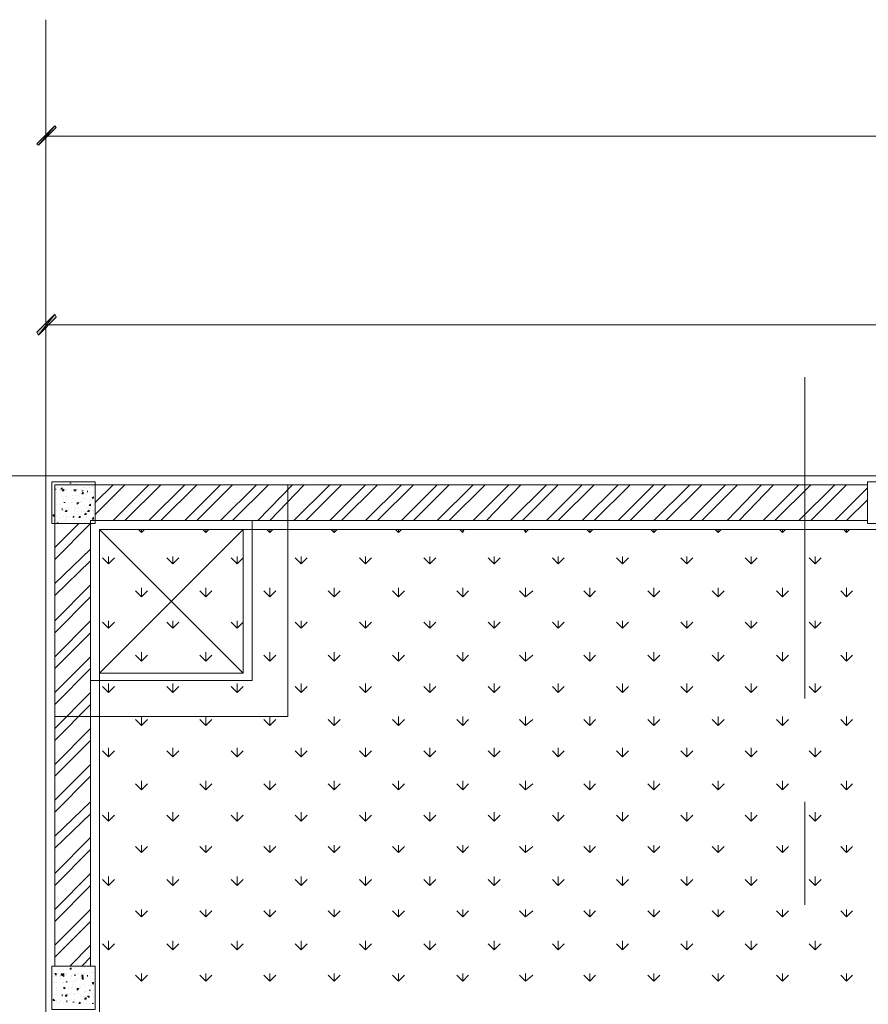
# Model space of a CAD drawing. Header units: millimetres. Extents: x 17 to 403, y 12 to 285.
# Tile 57 of 145: x 74 to 98, y 223 to 251. Entities that reach past the tile are written whole.
import ezdxf

# ---------------------------------------------------------------- set-up
doc = ezdxf.new("R2010")
doc.units = ezdxf.units.MM
doc.layers.add('FILL_000000', color=7, linetype='Continuous')
doc.layers.add('LINE_000000', color=7, linetype='Continuous')

msp = doc.modelspace()

# ---------------------------------------------------------------- hatches: boundary and pattern name
at = {"layer": 'FILL_000000'}
h = msp.add_hatch(color=7, dxfattribs=at)
h.dxf.hatch_style = 1
h.paths.add_polyline_path([(74.761, 247.608), (74.295, 247.057), (74.253, 247.1), (74.761, 247.608)])
h = msp.add_hatch(color=7, dxfattribs=at)
h.dxf.hatch_style = 1
h.paths.add_polyline_path([(74.803, 247.565), (74.761, 247.608), (74.295, 247.057), (74.803, 247.565)])
h = msp.add_hatch(color=7, dxfattribs=at)
h.dxf.hatch_style = 1
h.paths.add_polyline_path([(74.761, 242.274), (74.295, 241.681), (74.253, 241.766), (74.761, 242.274)])
h = msp.add_hatch(color=7, dxfattribs=at)
h.dxf.hatch_style = 1
h.paths.add_polyline_path([(74.803, 242.189), (74.761, 242.274), (74.295, 241.681), (74.803, 242.189)])

# ---------------------------------------------------------------- linework, layer by layer
at = {"layer": 'LINE_000000', "lineweight": 0}
for p, q in [((74.507, 250.613), (74.507, 236.432)), ((74.507, 223.097), (74.507, 248.073)), ((165.608, 247.311), (74.507, 247.311)), ((74.507, 238.718), (74.507, 242.739)), ((145.373, 241.977), (74.507, 241.977)), ((96.012, 240.496), (96.012, 231.394)), ((83.143, 237.702), (65.659, 237.702)), ((74.507, 237.702), (145.373, 237.702)), ((74.507, 75.819), (74.507, 237.702)), ((74.93, 237.532), (74.93, 237.532)), ((75.565, 237.532), (75.565, 237.532)), ((75.607, 237.532), (75.607, 237.532)), ((88.985, 237.702), (86.064, 237.702)), ((109.432, 237.702), (91.906, 237.702)), ((74.761, 237.321), (74.803, 237.321)), ((74.761, 237.321), (74.803, 237.321)), ((74.761, 237.236), (74.761, 237.236)), ((74.803, 237.321), (74.803, 237.321)), ((74.803, 237.236), (74.803, 237.236)), ((74.845, 237.405), (74.845, 237.405)), ((74.845, 237.363), (74.845, 237.363)), ((74.888, 237.448), (74.888, 237.448)), ((74.888, 237.278), (74.888, 237.278)), ((74.93, 237.321), (74.972, 237.363)), ((74.93, 237.321), (74.972, 237.321)), ((74.93, 237.278), (74.93, 237.278)), ((74.93, 237.236), (74.93, 237.236)), ((74.972, 237.321), (74.972, 237.363)), ((74.972, 237.278), (75.015, 237.321)), ((74.972, 237.278), (75.015, 237.278)), ((75.015, 237.49), (75.015, 237.49)), ((75.015, 237.278), (75.015, 237.321)), ((75.099, 237.448), (75.099, 237.448)), ((75.099, 237.321), (75.099, 237.321)), ((75.099, 237.278), (75.099, 237.278)), ((75.099, 237.278), (75.099, 237.278)), ((75.184, 237.49), (75.226, 237.49)), ((75.184, 237.49), (75.226, 237.49)), ((75.226, 237.49), (75.226, 237.49)), ((75.226, 237.49), (75.226, 237.49)), ((75.226, 237.278), (75.226, 237.278)), ((75.226, 237.278), (75.226, 237.278)), ((75.311, 237.278), (75.311, 237.321)), ((75.311, 237.278), (75.353, 237.278)), ((75.353, 237.49), (75.353, 237.49)), ((75.353, 237.278), (75.353, 237.321)), ((75.353, 237.321), (75.353, 237.321)), ((75.396, 237.321), (75.396, 237.321)), ((75.438, 237.321), (75.438, 237.321)), ((75.48, 237.236), (75.48, 237.236)), ((75.523, 237.321), (75.523, 237.321)), ((75.523, 237.278), (75.565, 237.278)), ((75.523, 237.278), (75.523, 237.278)), ((75.523, 237.278), (75.565, 237.278)), ((75.523, 237.194), (75.565, 237.236)), ((75.565, 237.363), (75.565, 237.363)), ((75.565, 237.194), (75.565, 237.236)), ((75.607, 237.363), (75.607, 237.363)), ((75.65, 237.321), (75.65, 237.321)), ((75.65, 237.236), (75.65, 237.236)), ((75.692, 237.236), (75.692, 237.278)), ((75.692, 237.236), (75.692, 237.278)), ((75.692, 237.236), (75.692, 237.236)), ((75.734, 237.363), (75.734, 237.363)), ((75.777, 237.236), (75.777, 237.236)), ((75.819, 237.405), (75.819, 237.405)), ((75.861, 237.405), (75.861, 237.405)), ((75.861, 237.236), (75.861, 237.236)), ((75.904, 236.94), (76.412, 237.448)), ((75.904, 236.601), (76.75, 237.448)), ((76.412, 236.432), (77.428, 237.448)), ((76.75, 236.432), (77.766, 237.448)), ((77.428, 236.432), (78.444, 237.448)), ((77.766, 236.432), (78.782, 237.448)), ((78.444, 236.432), (79.46, 237.448)), ((78.782, 236.432), (79.798, 237.448)), ((79.46, 236.432), (80.476, 237.448)), ((79.798, 236.432), (80.814, 237.448)), ((80.518, 236.432), (81.492, 237.448)), ((80.857, 236.432), (81.83, 237.448)), ((81.534, 236.432), (82.55, 237.448)), ((81.873, 236.432), (82.889, 237.448)), ((82.55, 236.432), (83.566, 237.448)), ((82.889, 236.432), (83.905, 237.448)), ((83.566, 236.432), (84.582, 237.448)), ((83.905, 236.432), (84.921, 237.448)), ((84.582, 236.432), (85.598, 237.448)), ((84.921, 236.432), (85.937, 237.448)), ((85.598, 236.432), (86.614, 237.448)), ((85.937, 236.432), (86.953, 237.448)), ((86.614, 236.432), (87.63, 237.448)), ((86.995, 236.432), (87.969, 237.448)), ((87.672, 236.432), (88.688, 237.448)), ((88.011, 236.432), (89.027, 237.448)), ((88.688, 236.432), (89.704, 237.448)), ((89.027, 236.432), (90.043, 237.448)), ((89.704, 236.432), (90.72, 237.448)), ((90.043, 236.432), (91.059, 237.448)), ((90.72, 236.432), (91.736, 237.448)), ((91.059, 236.432), (92.075, 237.448)), ((91.736, 236.432), (92.752, 237.448)), ((92.075, 236.432), (93.091, 237.448)), ((92.752, 236.432), (93.768, 237.448)), ((93.091, 236.432), (94.107, 237.448)), ((93.811, 236.432), (94.784, 237.448)), ((94.149, 236.432), (95.123, 237.448)), ((94.827, 236.432), (95.843, 237.448)), ((95.165, 236.432), (96.181, 237.448)), ((95.843, 236.432), (96.859, 237.448)), ((96.181, 236.432), (97.197, 237.448)), ((96.859, 236.432), (97.79, 237.363)), ((74.676, 236.94), (74.676, 236.982)), ((74.676, 236.94), (74.676, 236.982)), ((74.718, 237.067), (74.718, 237.067)), ((74.718, 237.067), (74.718, 237.067)), ((74.761, 237.067), (74.761, 237.067)), ((74.803, 237.067), (74.803, 237.067)), ((74.972, 237.109), (74.972, 237.109)), ((75.015, 237.067), (75.015, 237.067)), ((75.057, 237.109), (75.057, 237.109)), ((75.099, 237.109), (75.099, 237.109)), ((75.099, 237.109), (75.099, 237.109)), ((75.099, 237.109), (75.099, 237.109)), ((75.099, 237.109), (75.099, 237.109)), ((75.269, 237.151), (75.269, 237.151)), ((75.269, 237.067), (75.269, 237.067)), ((75.353, 237.151), (75.353, 237.151)), ((75.353, 237.151), (75.353, 237.151)), ((75.353, 236.982), (75.353, 236.982)), ((75.396, 237.151), (75.396, 237.151)), ((75.48, 236.982), (75.48, 236.982)), ((75.523, 237.194), (75.565, 237.194)), ((75.523, 236.982), (75.523, 236.982)), ((75.565, 237.067), (75.565, 237.067)), ((75.607, 237.194), (75.607, 237.194)), ((75.607, 237.194), (75.607, 237.194)), ((75.607, 237.024), (75.607, 237.024)), ((75.777, 237.024), (75.777, 237.024)), ((75.819, 237.067), (75.861, 237.109)), ((75.819, 237.067), (75.861, 237.067)), ((75.819, 237.024), (75.819, 237.024)), ((75.819, 237.024), (75.819, 237.024)), ((75.861, 237.067), (75.861, 237.109)), ((75.861, 237.067), (75.861, 237.067)), ((97.197, 236.432), (97.79, 237.024)), ((97.79, 236.94), (97.79, 236.982)), ((97.79, 236.94), (97.79, 236.982)), ((74.676, 236.686), (74.676, 236.686)), ((74.761, 236.77), (74.761, 236.77)), ((74.803, 236.897), (74.803, 236.897)), ((74.803, 236.897), (74.803, 236.897)), ((74.803, 236.728), (74.803, 236.728)), ((74.93, 236.897), (74.93, 236.897)), ((74.93, 236.813), (74.93, 236.813)), ((74.972, 236.728), (74.972, 236.77)), ((74.972, 236.728), (74.972, 236.77)), ((74.972, 236.728), (74.972, 236.728)), ((75.015, 236.94), (75.015, 236.94)), ((75.015, 236.94), (75.057, 236.94)), ((75.057, 236.94), (75.015, 236.94)), ((75.015, 236.728), (75.015, 236.728)), ((75.015, 236.728), (75.015, 236.728)), ((75.057, 236.94), (75.057, 236.94)), ((75.057, 236.77), (75.057, 236.77)), ((75.057, 236.686), (75.099, 236.728)), ((75.057, 236.686), (75.099, 236.686)), ((75.099, 236.686), (75.099, 236.728)), ((75.142, 236.94), (75.142, 236.94)), ((75.142, 236.77), (75.142, 236.77)), ((75.184, 236.813), (75.184, 236.813)), ((75.226, 236.94), (75.226, 236.94)), ((75.269, 236.94), (75.269, 236.94)), ((75.311, 236.813), (75.311, 236.813)), ((75.311, 236.728), (75.311, 236.728)), ((75.353, 236.77), (75.353, 236.77)), ((75.396, 236.897), (75.396, 236.94)), ((75.396, 236.897), (75.396, 236.94)), ((75.396, 236.897), (75.438, 236.94)), ((75.396, 236.897), (75.438, 236.94)), ((75.396, 236.897), (75.396, 236.897)), ((75.396, 236.897), (75.396, 236.897)), ((75.438, 236.77), (75.438, 236.77)), ((75.523, 236.686), (75.523, 236.686)), ((75.565, 236.728), (75.565, 236.728)), ((75.607, 236.855), (75.607, 236.855)), ((75.607, 236.686), (75.607, 236.686)), ((75.65, 236.813), (75.65, 236.813)), ((75.692, 236.686), (75.734, 236.728)), ((75.692, 236.686), (75.734, 236.686)), ((75.734, 236.855), (75.777, 236.897)), ((75.734, 236.855), (75.777, 236.855)), ((75.734, 236.77), (75.734, 236.77)), ((75.734, 236.686), (75.734, 236.728)), ((75.777, 236.855), (75.777, 236.897)), ((75.777, 236.855), (75.777, 236.855)), ((75.819, 236.728), (75.819, 236.728)), ((75.861, 236.897), (75.861, 236.897)), ((75.861, 236.728), (75.861, 236.728)), ((75.861, 236.686), (75.861, 236.686)), ((97.79, 236.686), (97.79, 236.686)), ((74.718, 236.559), (74.718, 236.601)), ((74.761, 236.559), (74.718, 236.601)), ((74.718, 236.559), (74.761, 236.559)), ((74.718, 236.432), (74.718, 236.432)), ((74.803, 236.559), (74.803, 236.559)), ((74.803, 236.559), (74.803, 236.559)), ((74.888, 236.516), (74.888, 236.516)), ((74.93, 236.601), (74.93, 236.601)), ((75.015, 236.559), (75.015, 236.559)), ((75.057, 236.601), (75.057, 236.601)), ((75.057, 236.474), (75.057, 236.474)), ((75.057, 236.432), (75.057, 236.432)), ((75.099, 236.559), (75.099, 236.559)), ((75.099, 236.559), (75.099, 236.559)), ((75.099, 236.559), (75.099, 236.559)), ((75.099, 236.516), (75.099, 236.516)), ((75.184, 236.559), (75.184, 236.559)), ((75.226, 236.643), (75.226, 236.643)), ((75.269, 236.516), (75.311, 236.559)), ((75.269, 236.516), (75.311, 236.559)), ((75.269, 236.516), (75.269, 236.516)), ((75.311, 236.643), (75.311, 236.643)), ((75.311, 236.474), (75.311, 236.474)), ((75.353, 236.516), (75.353, 236.516)), ((75.353, 236.516), (75.353, 236.516)), ((75.396, 236.432), (75.396, 236.432)), ((75.438, 236.516), (75.48, 236.559)), ((75.438, 236.516), (75.48, 236.516)), ((75.48, 236.516), (75.48, 236.559)), ((75.523, 236.601), (75.523, 236.601)), ((75.523, 236.432), (75.523, 236.432)), ((75.565, 236.516), (75.565, 236.516)), ((75.607, 236.601), (75.65, 236.643)), ((75.607, 236.601), (75.65, 236.601)), ((75.65, 236.601), (75.65, 236.643)), ((75.65, 236.643), (75.65, 236.643)), ((75.65, 236.559), (75.65, 236.559)), ((75.65, 236.516), (75.65, 236.516)), ((75.734, 236.474), (75.734, 236.474)), ((75.819, 236.474), (75.861, 236.516)), ((75.819, 236.474), (75.861, 236.474)), ((75.861, 236.643), (75.861, 236.643)), ((75.861, 236.559), (75.861, 236.559)), ((75.861, 236.474), (75.861, 236.516)), ((74.761, 235.67), (75.438, 236.347)), ((74.761, 235.331), (75.777, 236.347)), ((74.803, 236.389), (74.803, 236.389)), ((74.845, 236.389), (74.845, 236.389)), ((74.845, 236.389), (74.845, 236.347)), ((74.845, 236.347), (74.845, 236.389)), ((74.888, 236.347), (74.888, 236.347)), ((75.057, 236.389), (75.057, 236.389)), ((75.523, 236.347), (75.523, 236.347)), ((75.565, 236.347), (75.607, 236.347)), ((75.607, 236.347), (75.607, 236.347)), ((75.819, 236.389), (75.819, 236.389)), ((75.819, 236.347), (75.819, 236.347)), ((143.849, 236.178), (76.031, 236.178)), ((76.031, 236.178), (76.031, 207.349)), ((76.031, 236.178), (80.095, 232.114)), ((80.095, 236.178), (76.031, 232.114)), ((77.216, 236.093), (77.131, 236.178)), ((77.216, 236.093), (77.216, 236.178)), ((77.216, 236.093), (77.301, 236.178)), ((79.036, 236.093), (78.952, 236.178)), ((79.036, 236.093), (79.036, 236.178)), ((79.036, 236.093), (79.121, 236.178)), ((80.857, 236.093), (80.772, 236.178)), ((80.857, 236.093), (80.857, 236.178)), ((80.857, 236.093), (80.941, 236.178)), ((82.677, 236.093), (82.592, 236.178)), ((82.677, 236.093), (82.677, 236.178)), ((82.677, 236.093), (82.762, 236.178)), ((84.497, 236.093), (84.413, 236.178)), ((84.497, 236.093), (84.497, 236.178)), ((84.497, 236.093), (84.582, 236.178)), ((86.318, 236.093), (86.233, 236.178)), ((86.318, 236.093), (86.318, 236.178)), ((86.318, 236.093), (86.36, 236.178)), ((88.096, 236.093), (88.053, 236.178)), ((88.096, 236.093), (88.096, 236.178)), ((88.096, 236.093), (88.18, 236.178)), ((89.916, 236.093), (89.831, 236.178)), ((89.916, 236.093), (89.916, 236.178)), ((89.916, 236.093), (90.001, 236.178)), ((91.736, 236.093), (91.652, 236.178)), ((91.736, 236.093), (91.736, 236.178)), ((91.736, 236.093), (91.821, 236.178)), ((93.557, 236.093), (93.472, 236.178)), ((93.557, 236.093), (93.557, 236.178)), ((93.557, 236.093), (93.641, 236.178)), ((95.377, 236.093), (95.292, 236.178)), ((95.377, 236.093), (95.377, 236.178)), ((95.377, 236.093), (95.462, 236.178)), ((97.197, 236.093), (97.113, 236.178)), ((97.197, 236.093), (97.197, 236.178)), ((97.197, 236.093), (97.282, 236.178)), ((74.761, 234.654), (75.777, 235.627)), ((74.761, 234.315), (75.777, 235.289)), ((76.285, 235.204), (76.115, 235.373)), ((76.285, 235.204), (76.285, 235.416)), ((76.285, 235.204), (76.454, 235.373)), ((78.105, 235.204), (77.936, 235.373)), ((78.105, 235.204), (78.105, 235.416)), ((78.105, 235.204), (78.274, 235.373)), ((79.925, 235.204), (79.756, 235.373)), ((79.925, 235.204), (79.925, 235.416)), ((79.925, 235.204), (80.095, 235.373)), ((81.746, 235.204), (81.576, 235.373)), ((81.746, 235.204), (81.746, 235.416)), ((81.746, 235.204), (81.915, 235.373)), ((83.566, 235.204), (83.397, 235.373)), ((83.566, 235.204), (83.566, 235.416)), ((83.566, 235.204), (83.735, 235.373)), ((85.386, 235.204), (85.217, 235.373)), ((85.386, 235.204), (85.386, 235.416)), ((85.386, 235.204), (85.556, 235.373)), ((87.207, 235.204), (87.037, 235.373)), ((87.207, 235.204), (87.207, 235.416)), ((87.207, 235.204), (87.376, 235.373)), ((89.027, 235.204), (88.858, 235.373)), ((89.027, 235.204), (89.027, 235.416)), ((89.027, 235.204), (89.196, 235.373)), ((90.847, 235.204), (90.678, 235.373)), ((90.847, 235.204), (90.847, 235.416)), ((90.847, 235.204), (91.017, 235.373)), ((92.668, 235.204), (92.498, 235.373)), ((92.668, 235.204), (92.668, 235.416)), ((92.668, 235.204), (92.837, 235.373)), ((94.488, 235.204), (94.319, 235.373)), ((94.488, 235.204), (94.488, 235.416)), ((94.488, 235.204), (94.657, 235.373)), ((96.308, 235.204), (96.139, 235.373)), ((96.308, 235.204), (96.308, 235.416)), ((96.308, 235.204), (96.478, 235.373)), ((74.761, 233.595), (75.777, 234.611)), ((77.216, 234.273), (77.047, 234.442)), ((77.216, 234.273), (77.216, 234.527)), ((77.216, 234.273), (77.385, 234.442)), ((79.036, 234.273), (78.867, 234.442)), ((79.036, 234.273), (79.036, 234.527)), ((79.036, 234.273), (79.206, 234.442)), ((80.857, 234.273), (80.687, 234.442)), ((80.857, 234.273), (80.857, 234.527)), ((80.857, 234.273), (81.026, 234.442)), ((82.677, 234.273), (82.508, 234.442)), ((82.677, 234.273), (82.677, 234.527)), ((82.677, 234.273), (82.846, 234.442)), ((84.497, 234.273), (84.328, 234.442)), ((84.497, 234.273), (84.497, 234.527)), ((84.497, 234.273), (84.667, 234.442)), ((86.318, 234.273), (86.148, 234.442)), ((86.318, 234.273), (86.318, 234.527)), ((86.318, 234.273), (86.487, 234.442)), ((88.096, 234.273), (87.926, 234.442)), ((88.096, 234.273), (88.096, 234.527)), ((88.096, 234.273), (88.307, 234.442)), ((89.916, 234.273), (89.747, 234.442)), ((89.916, 234.273), (89.916, 234.527)), ((89.916, 234.273), (90.085, 234.442)), ((91.736, 234.273), (91.567, 234.442)), ((91.736, 234.273), (91.736, 234.527)), ((91.736, 234.273), (91.906, 234.442)), ((93.557, 234.273), (93.387, 234.442)), ((93.557, 234.273), (93.557, 234.527)), ((93.557, 234.273), (93.726, 234.442)), ((95.377, 234.273), (95.208, 234.442)), ((95.377, 234.273), (95.377, 234.527)), ((95.377, 234.273), (95.546, 234.442)), ((97.197, 234.273), (97.028, 234.442)), ((97.197, 234.273), (97.197, 234.527)), ((97.197, 234.273), (97.367, 234.442)), ((74.761, 233.257), (75.777, 234.273)), ((74.507, 233.553), (74.507, 230.632)), ((74.761, 232.579), (75.777, 233.595)), ((76.285, 233.384), (76.115, 233.553)), ((76.285, 233.384), (76.285, 233.595)), ((76.285, 233.384), (76.454, 233.553)), ((78.105, 233.384), (77.936, 233.553)), ((78.105, 233.384), (78.105, 233.595)), ((78.105, 233.384), (78.274, 233.553)), ((79.925, 233.384), (79.756, 233.553)), ((79.925, 233.384), (79.925, 233.595)), ((79.925, 233.384), (80.095, 233.553)), ((81.746, 233.384), (81.576, 233.553)), ((81.746, 233.384), (81.746, 233.595)), ((81.746, 233.384), (81.915, 233.553)), ((83.566, 233.384), (83.397, 233.553)), ((83.566, 233.384), (83.566, 233.595)), ((83.566, 233.384), (83.735, 233.553)), ((85.386, 233.384), (85.217, 233.553)), ((85.386, 233.384), (85.386, 233.595)), ((85.386, 233.384), (85.556, 233.553)), ((87.207, 233.384), (87.037, 233.553)), ((87.207, 233.384), (87.207, 233.595)), ((87.207, 233.384), (87.376, 233.553)), ((89.027, 233.384), (88.858, 233.553)), ((89.027, 233.384), (89.027, 233.595)), ((89.027, 233.384), (89.196, 233.553)), ((90.847, 233.384), (90.678, 233.553)), ((90.847, 233.384), (90.847, 233.595)), ((90.847, 233.384), (91.017, 233.553)), ((92.668, 233.384), (92.498, 233.553)), ((92.668, 233.384), (92.668, 233.595)), ((92.668, 233.384), (92.837, 233.553)), ((94.488, 233.384), (94.319, 233.553)), ((94.488, 233.384), (94.488, 233.595)), ((94.488, 233.384), (94.657, 233.553)), ((96.308, 233.384), (96.139, 233.553)), ((96.308, 233.384), (96.308, 233.595)), ((96.308, 233.384), (96.478, 233.553)), ((74.761, 232.241), (75.777, 233.257)), ((74.761, 231.563), (75.777, 232.579)), ((77.216, 232.452), (77.047, 232.622)), ((77.216, 232.452), (77.216, 232.706)), ((77.216, 232.452), (77.385, 232.622)), ((79.036, 232.452), (78.867, 232.622)), ((79.036, 232.452), (79.036, 232.706)), ((79.036, 232.452), (79.206, 232.622)), ((80.857, 232.452), (80.687, 232.622)), ((80.857, 232.452), (80.857, 232.706)), ((80.857, 232.452), (81.026, 232.622)), ((82.677, 232.452), (82.508, 232.622)), ((82.677, 232.452), (82.677, 232.706)), ((82.677, 232.452), (82.846, 232.622)), ((84.497, 232.452), (84.328, 232.622)), ((84.497, 232.452), (84.497, 232.706)), ((84.497, 232.452), (84.667, 232.622)), ((86.318, 232.452), (86.148, 232.622)), ((86.318, 232.452), (86.318, 232.706)), ((86.318, 232.452), (86.487, 232.622)), ((88.096, 232.452), (87.926, 232.622)), ((88.096, 232.452), (88.096, 232.706)), ((88.096, 232.452), (88.307, 232.622)), ((89.916, 232.452), (89.747, 232.622)), ((89.916, 232.452), (89.916, 232.706)), ((89.916, 232.452), (90.085, 232.622)), ((91.736, 232.452), (91.567, 232.622)), ((91.736, 232.452), (91.736, 232.706)), ((91.736, 232.452), (91.906, 232.622)), ((93.557, 232.452), (93.387, 232.622)), ((93.557, 232.452), (93.557, 232.706)), ((93.557, 232.452), (93.726, 232.622)), ((95.377, 232.452), (95.208, 232.622)), ((95.377, 232.452), (95.377, 232.706)), ((95.377, 232.452), (95.546, 232.622)), ((97.197, 232.452), (97.028, 232.622)), ((97.197, 232.452), (97.197, 232.706)), ((97.197, 232.452), (97.367, 232.622)), ((74.761, 231.225), (75.777, 232.241)), ((76.285, 231.563), (76.115, 231.733)), ((76.285, 231.563), (76.285, 231.817)), ((76.285, 231.563), (76.454, 231.733)), ((78.105, 231.563), (77.936, 231.733)), ((78.105, 231.563), (78.105, 231.817)), ((78.105, 231.563), (78.274, 231.733)), ((79.925, 231.563), (79.756, 231.733)), ((79.925, 231.563), (79.925, 231.817)), ((79.925, 231.563), (80.095, 231.733)), ((81.746, 231.563), (81.576, 231.733)), ((81.746, 231.563), (81.746, 231.817)), ((81.746, 231.563), (81.915, 231.733)), ((83.566, 231.563), (83.397, 231.733)), ((83.566, 231.563), (83.566, 231.817)), ((83.566, 231.563), (83.735, 231.733)), ((85.386, 231.563), (85.217, 231.733)), ((85.386, 231.563), (85.386, 231.817)), ((85.386, 231.563), (85.556, 231.733)), ((87.207, 231.563), (87.037, 231.733)), ((87.207, 231.563), (87.207, 231.817)), ((87.207, 231.563), (87.376, 231.733)), ((89.027, 231.563), (88.858, 231.733)), ((89.027, 231.563), (89.027, 231.817)), ((89.027, 231.563), (89.196, 231.733)), ((90.847, 231.563), (90.678, 231.733)), ((90.847, 231.563), (90.847, 231.817)), ((90.847, 231.563), (91.017, 231.733)), ((92.668, 231.563), (92.498, 231.733)), ((92.668, 231.563), (92.668, 231.817)), ((92.668, 231.563), (92.837, 231.733)), ((94.488, 231.563), (94.319, 231.733)), ((94.488, 231.563), (94.488, 231.817)), ((94.488, 231.563), (94.657, 231.733)), ((96.308, 231.563), (96.139, 231.733)), ((96.308, 231.563), (96.308, 231.817)), ((96.308, 231.563), (96.478, 231.733)), ((74.761, 230.547), (75.777, 231.563)), ((74.761, 230.209), (75.777, 231.225)), ((77.216, 230.632), (77.216, 230.886)), ((79.036, 230.632), (79.036, 230.886)), ((80.857, 230.632), (80.857, 230.886)), ((82.677, 230.632), (82.677, 230.886)), ((84.497, 230.632), (84.497, 230.886)), ((86.318, 230.632), (86.318, 230.886)), ((88.096, 230.632), (88.096, 230.886)), ((89.916, 230.632), (89.916, 230.886)), ((91.736, 230.632), (91.736, 230.886)), ((93.557, 230.632), (93.557, 230.886)), ((95.377, 230.632), (95.377, 230.886)), ((97.197, 230.632), (97.197, 230.886)), ((74.761, 229.531), (75.777, 230.547)), ((77.216, 230.632), (77.047, 230.801)), ((77.216, 230.632), (77.385, 230.801)), ((79.036, 230.632), (78.867, 230.801)), ((79.036, 230.632), (79.206, 230.801)), ((80.857, 230.632), (80.687, 230.801)), ((80.857, 230.632), (81.026, 230.801)), ((82.677, 230.632), (82.508, 230.801)), ((82.677, 230.632), (82.846, 230.801)), ((84.497, 230.632), (84.328, 230.801)), ((84.497, 230.632), (84.667, 230.801)), ((86.318, 230.632), (86.148, 230.801)), ((86.318, 230.632), (86.487, 230.801)), ((88.096, 230.632), (87.926, 230.801)), ((88.096, 230.632), (88.307, 230.801)), ((89.916, 230.632), (89.747, 230.801)), ((89.916, 230.632), (90.085, 230.801)), ((91.736, 230.632), (91.567, 230.801)), ((91.736, 230.632), (91.906, 230.801)), ((93.557, 230.632), (93.387, 230.801)), ((93.557, 230.632), (93.726, 230.801)), ((95.377, 230.632), (95.208, 230.801)), ((95.377, 230.632), (95.546, 230.801)), ((97.197, 230.632), (97.028, 230.801)), ((97.197, 230.632), (97.367, 230.801)), ((74.761, 229.193), (75.777, 230.209)), ((76.285, 229.743), (76.285, 229.997)), ((78.105, 229.743), (78.105, 229.997)), ((79.925, 229.743), (79.925, 229.997)), ((81.746, 229.743), (81.746, 229.997)), ((83.566, 229.743), (83.566, 229.997)), ((85.386, 229.743), (85.386, 229.997)), ((87.207, 229.743), (87.207, 229.997)), ((89.027, 229.743), (89.027, 229.997)), ((90.847, 229.743), (90.847, 229.997)), ((92.668, 229.743), (92.668, 229.997)), ((94.488, 229.743), (94.488, 229.997)), ((96.308, 229.743), (96.308, 229.997)), ((76.285, 229.743), (76.115, 229.912)), ((76.285, 229.743), (76.454, 229.912)), ((78.105, 229.743), (77.936, 229.912)), ((78.105, 229.743), (78.274, 229.912)), ((79.925, 229.743), (79.756, 229.912)), ((79.925, 229.743), (80.095, 229.912)), ((81.746, 229.743), (81.576, 229.912)), ((81.746, 229.743), (81.915, 229.912)), ((83.566, 229.743), (83.397, 229.912)), ((83.566, 229.743), (83.735, 229.912)), ((85.386, 229.743), (85.217, 229.912)), ((85.386, 229.743), (85.556, 229.912)), ((87.207, 229.743), (87.037, 229.912)), ((87.207, 229.743), (87.376, 229.912)), ((89.027, 229.743), (88.858, 229.912)), ((89.027, 229.743), (89.196, 229.912)), ((90.847, 229.743), (90.678, 229.912)), ((90.847, 229.743), (91.017, 229.912)), ((92.668, 229.743), (92.498, 229.912)), ((92.668, 229.743), (92.837, 229.912)), ((94.488, 229.743), (94.319, 229.912)), ((94.488, 229.743), (94.657, 229.912)), ((96.308, 229.743), (96.139, 229.912)), ((96.308, 229.743), (96.478, 229.912)), ((74.761, 228.515), (75.777, 229.531)), ((74.761, 228.177), (75.777, 229.193)), ((77.216, 228.812), (77.047, 228.981)), ((77.216, 228.812), (77.216, 229.066)), ((77.216, 228.812), (77.385, 228.981)), ((79.036, 228.812), (78.867, 228.981)), ((79.036, 228.812), (79.036, 229.066)), ((79.036, 228.812), (79.206, 228.981)), ((80.857, 228.812), (80.687, 228.981)), ((80.857, 228.812), (80.857, 229.066)), ((80.857, 228.812), (81.026, 228.981)), ((82.677, 228.812), (82.508, 228.981)), ((82.677, 228.812), (82.677, 229.066)), ((82.677, 228.812), (82.846, 228.981)), ((84.497, 228.812), (84.328, 228.981)), ((84.497, 228.812), (84.497, 229.066)), ((84.497, 228.812), (84.667, 228.981)), ((86.318, 228.812), (86.148, 228.981)), ((86.318, 228.812), (86.318, 229.066)), ((86.318, 228.812), (86.487, 228.981)), ((88.096, 228.812), (87.926, 228.981)), ((88.096, 228.812), (88.096, 229.066)), ((88.096, 228.812), (88.307, 228.981)), ((89.916, 228.812), (89.747, 228.981)), ((89.916, 228.812), (89.916, 229.066)), ((89.916, 228.812), (90.085, 228.981)), ((91.736, 228.812), (91.567, 228.981)), ((91.736, 228.812), (91.736, 229.066)), ((91.736, 228.812), (91.906, 228.981)), ((93.557, 228.812), (93.387, 228.981)), ((93.557, 228.812), (93.557, 229.066)), ((93.557, 228.812), (93.726, 228.981)), ((95.377, 228.812), (95.208, 228.981)), ((95.377, 228.812), (95.377, 229.066)), ((95.377, 228.812), (95.546, 228.981)), ((97.197, 228.812), (97.028, 228.981)), ((97.197, 228.812), (97.197, 229.066)), ((97.197, 228.812), (97.367, 228.981)), ((74.761, 227.499), (75.777, 228.473)), ((96.012, 228.473), (96.012, 225.552)), ((74.761, 227.161), (75.777, 228.134)), ((76.285, 227.923), (76.115, 228.092)), ((76.285, 227.923), (76.285, 228.177)), ((76.285, 227.923), (76.454, 228.092)), ((78.105, 227.923), (77.936, 228.092)), ((78.105, 227.923), (78.105, 228.177)), ((78.105, 227.923), (78.274, 228.092)), ((79.925, 227.923), (79.756, 228.092)), ((79.925, 227.923), (79.925, 228.177)), ((79.925, 227.923), (80.095, 228.092)), ((81.746, 227.923), (81.576, 228.092)), ((81.746, 227.923), (81.746, 228.177)), ((81.746, 227.923), (81.915, 228.092)), ((83.566, 227.923), (83.397, 228.092)), ((83.566, 227.923), (83.566, 228.177)), ((83.566, 227.923), (83.735, 228.092)), ((85.386, 227.923), (85.217, 228.092)), ((85.386, 227.923), (85.386, 228.177)), ((85.386, 227.923), (85.556, 228.092)), ((87.207, 227.923), (87.037, 228.092)), ((87.207, 227.923), (87.207, 228.177)), ((87.207, 227.923), (87.376, 228.092)), ((89.027, 227.923), (88.858, 228.092)), ((89.027, 227.923), (89.027, 228.177)), ((89.027, 227.923), (89.196, 228.092)), ((90.847, 227.923), (90.678, 228.092)), ((90.847, 227.923), (90.847, 228.177)), ((90.847, 227.923), (91.017, 228.092)), ((92.668, 227.923), (92.498, 228.092)), ((92.668, 227.923), (92.668, 228.177)), ((92.668, 227.923), (92.837, 228.092)), ((94.488, 227.923), (94.319, 228.092)), ((94.488, 227.923), (94.488, 228.177)), ((94.488, 227.923), (94.657, 228.092)), ((96.308, 227.923), (96.139, 228.092)), ((96.308, 227.923), (96.308, 228.177)), ((96.308, 227.923), (96.478, 228.092)), ((74.507, 227.711), (74.507, 210.185)), ((74.761, 226.441), (75.777, 227.457)), ((77.216, 227.034), (77.047, 227.203)), ((77.216, 227.034), (77.216, 227.245)), ((77.216, 227.034), (77.385, 227.203)), ((79.036, 227.034), (78.867, 227.203)), ((79.036, 227.034), (79.036, 227.245)), ((79.036, 227.034), (79.206, 227.203)), ((80.857, 227.034), (80.687, 227.203)), ((80.857, 227.034), (80.857, 227.245)), ((80.857, 227.034), (81.026, 227.203)), ((82.677, 227.034), (82.508, 227.203)), ((82.677, 227.034), (82.677, 227.245)), ((82.677, 227.034), (82.846, 227.203)), ((84.497, 227.034), (84.328, 227.203)), ((84.497, 227.034), (84.497, 227.245)), ((84.497, 227.034), (84.667, 227.203)), ((86.318, 227.034), (86.148, 227.203)), ((86.318, 227.034), (86.318, 227.245)), ((86.318, 227.034), (86.487, 227.203)), ((88.096, 227.034), (87.926, 227.203)), ((88.096, 227.034), (88.096, 227.245)), ((88.096, 227.034), (88.307, 227.203)), ((89.916, 227.034), (89.747, 227.203)), ((89.916, 227.034), (89.916, 227.245)), ((89.916, 227.034), (90.085, 227.203)), ((91.736, 227.034), (91.567, 227.203)), ((91.736, 227.034), (91.736, 227.245)), ((91.736, 227.034), (91.906, 227.203)), ((93.557, 227.034), (93.387, 227.203)), ((93.557, 227.034), (93.557, 227.245)), ((93.557, 227.034), (93.726, 227.203)), ((95.377, 227.034), (95.208, 227.203)), ((95.377, 227.034), (95.377, 227.245)), ((95.377, 227.034), (95.546, 227.203)), ((97.197, 227.034), (97.028, 227.203)), ((97.197, 227.034), (97.197, 227.245)), ((97.197, 227.034), (97.367, 227.203)), ((74.761, 226.102), (75.777, 227.118)), ((74.761, 225.425), (75.777, 226.441)), ((74.761, 225.086), (75.777, 226.102)), ((76.285, 226.102), (76.115, 226.272)), ((76.285, 226.102), (76.285, 226.356)), ((76.285, 226.102), (76.454, 226.272)), ((78.105, 226.102), (77.936, 226.272)), ((78.105, 226.102), (78.105, 226.356)), ((78.105, 226.102), (78.274, 226.272)), ((79.925, 226.102), (79.756, 226.272)), ((79.925, 226.102), (79.925, 226.356)), ((79.925, 226.102), (80.095, 226.272)), ((81.746, 226.102), (81.576, 226.272)), ((81.746, 226.102), (81.746, 226.356)), ((81.746, 226.102), (81.915, 226.272)), ((83.566, 226.102), (83.397, 226.272)), ((83.566, 226.102), (83.566, 226.356)), ((83.566, 226.102), (83.735, 226.272)), ((85.386, 226.102), (85.217, 226.272)), ((85.386, 226.102), (85.386, 226.356)), ((85.386, 226.102), (85.556, 226.272)), ((87.207, 226.102), (87.037, 226.272)), ((87.207, 226.102), (87.207, 226.356)), ((87.207, 226.102), (87.376, 226.272)), ((89.027, 226.102), (88.858, 226.272)), ((89.027, 226.102), (89.027, 226.356)), ((89.027, 226.102), (89.196, 226.272)), ((90.847, 226.102), (90.678, 226.272)), ((90.847, 226.102), (90.847, 226.356)), ((90.847, 226.102), (91.017, 226.272)), ((92.668, 226.102), (92.498, 226.272)), ((92.668, 226.102), (92.668, 226.356)), ((92.668, 226.102), (92.837, 226.272)), ((94.488, 226.102), (94.319, 226.272)), ((94.488, 226.102), (94.488, 226.356)), ((94.488, 226.102), (94.657, 226.272)), ((96.308, 226.102), (96.139, 226.272)), ((96.308, 226.102), (96.308, 226.356)), ((96.308, 226.102), (96.478, 226.272)), ((74.761, 224.409), (75.777, 225.425)), ((77.216, 225.213), (77.047, 225.383)), ((77.216, 225.213), (77.216, 225.425)), ((77.216, 225.213), (77.385, 225.383)), ((79.036, 225.213), (78.867, 225.383)), ((79.036, 225.213), (79.036, 225.425)), ((79.036, 225.213), (79.206, 225.383)), ((80.857, 225.213), (80.687, 225.383)), ((80.857, 225.213), (80.857, 225.425)), ((80.857, 225.213), (81.026, 225.383)), ((82.677, 225.213), (82.508, 225.383)), ((82.677, 225.213), (82.677, 225.425)), ((82.677, 225.213), (82.846, 225.383)), ((84.497, 225.213), (84.328, 225.383)), ((84.497, 225.213), (84.497, 225.425)), ((84.497, 225.213), (84.667, 225.383)), ((86.318, 225.213), (86.148, 225.383)), ((86.318, 225.213), (86.318, 225.425)), ((86.318, 225.213), (86.487, 225.383)), ((88.096, 225.213), (87.926, 225.383)), ((88.096, 225.213), (88.096, 225.425)), ((88.096, 225.213), (88.307, 225.383)), ((89.916, 225.213), (89.747, 225.383)), ((89.916, 225.213), (89.916, 225.425)), ((89.916, 225.213), (90.085, 225.383)), ((91.736, 225.213), (91.567, 225.383)), ((91.736, 225.213), (91.736, 225.425)), ((91.736, 225.213), (91.906, 225.383)), ((93.557, 225.213), (93.387, 225.383)), ((93.557, 225.213), (93.557, 225.425)), ((93.557, 225.213), (93.726, 225.383)), ((95.377, 225.213), (95.208, 225.383)), ((95.377, 225.213), (95.377, 225.425)), ((95.377, 225.213), (95.546, 225.383)), ((97.197, 225.213), (97.028, 225.383)), ((97.197, 225.213), (97.197, 225.425)), ((97.197, 225.213), (97.367, 225.383)), ((74.761, 224.07), (75.777, 225.086)), ((75.184, 223.816), (75.777, 224.409)), ((76.285, 224.282), (76.115, 224.451)), ((76.285, 224.282), (76.285, 224.536)), ((76.285, 224.282), (76.454, 224.451)), ((78.105, 224.282), (77.936, 224.451)), ((78.105, 224.282), (78.105, 224.536)), ((78.105, 224.282), (78.274, 224.451)), ((79.925, 224.282), (79.756, 224.451)), ((79.925, 224.282), (79.925, 224.536)), ((79.925, 224.282), (80.095, 224.451)), ((81.746, 224.282), (81.576, 224.451)), ((81.746, 224.282), (81.746, 224.536)), ((81.746, 224.282), (81.915, 224.451)), ((83.566, 224.282), (83.397, 224.451)), ((83.566, 224.282), (83.566, 224.536)), ((83.566, 224.282), (83.735, 224.451)), ((85.386, 224.282), (85.217, 224.451)), ((85.386, 224.282), (85.386, 224.536)), ((85.386, 224.282), (85.556, 224.451)), ((87.207, 224.282), (87.037, 224.451)), ((87.207, 224.282), (87.207, 224.536)), ((87.207, 224.282), (87.376, 224.451)), ((89.027, 224.282), (88.858, 224.451)), ((89.027, 224.282), (89.027, 224.536)), ((89.027, 224.282), (89.196, 224.451)), ((90.847, 224.282), (90.678, 224.451)), ((90.847, 224.282), (90.847, 224.536)), ((90.847, 224.282), (91.017, 224.451)), ((92.668, 224.282), (92.498, 224.451)), ((92.668, 224.282), (92.668, 224.536)), ((92.668, 224.282), (92.837, 224.451)), ((94.488, 224.282), (94.319, 224.451)), ((94.488, 224.282), (94.488, 224.536)), ((94.488, 224.282), (94.657, 224.451)), ((96.308, 224.282), (96.139, 224.451)), ((96.308, 224.282), (96.308, 224.536)), ((96.308, 224.282), (96.478, 224.451)), ((75.523, 223.816), (75.777, 224.07)), ((74.761, 223.605), (74.803, 223.605)), ((74.761, 223.605), (74.803, 223.562)), ((74.803, 223.562), (74.803, 223.605)), ((74.845, 223.689), (74.845, 223.689)), ((74.845, 223.605), (74.845, 223.605)), ((74.888, 223.732), (74.888, 223.732)), ((74.93, 223.816), (74.93, 223.816)), ((74.93, 223.562), (74.972, 223.605)), ((74.972, 223.562), (74.972, 223.605)), ((74.972, 223.562), (75.015, 223.605)), ((75.015, 223.732), (75.015, 223.732)), ((75.015, 223.52), (75.015, 223.605)), ((75.099, 223.732), (75.099, 223.732)), ((75.099, 223.605), (75.099, 223.605)), ((75.184, 223.732), (75.226, 223.774)), ((75.184, 223.732), (75.226, 223.732)), ((75.226, 223.732), (75.226, 223.774)), ((75.226, 223.774), (75.226, 223.774)), ((75.353, 223.774), (75.353, 223.774)), ((75.353, 223.605), (75.353, 223.605)), ((75.396, 223.605), (75.396, 223.605)), ((75.438, 223.605), (75.438, 223.605)), ((75.523, 223.605), (75.523, 223.605)), ((75.565, 223.816), (75.565, 223.816)), ((75.565, 223.605), (75.565, 223.605)), ((75.607, 223.774), (75.607, 223.774)), ((75.607, 223.605), (75.607, 223.605)), ((75.734, 223.647), (75.734, 223.647)), ((75.819, 223.647), (75.819, 223.647)), ((75.861, 223.647), (75.861, 223.647)), ((77.216, 223.393), (77.216, 223.605)), ((79.036, 223.393), (79.036, 223.605)), ((80.857, 223.393), (80.857, 223.605)), ((82.677, 223.393), (82.677, 223.605)), ((84.497, 223.393), (84.497, 223.605)), ((86.318, 223.393), (86.318, 223.605)), ((88.096, 223.393), (88.096, 223.605)), ((89.916, 223.393), (89.916, 223.605)), ((91.736, 223.393), (91.736, 223.605)), ((93.557, 223.393), (93.557, 223.605)), ((95.377, 223.393), (95.377, 223.605)), ((97.197, 223.393), (97.197, 223.605)), ((74.718, 223.351), (74.718, 223.351)), ((74.718, 223.351), (74.718, 223.351)), ((74.761, 223.52), (74.761, 223.52)), ((74.761, 223.351), (74.761, 223.351)), ((74.803, 223.52), (74.803, 223.52)), ((74.803, 223.351), (74.803, 223.351)), ((74.888, 223.52), (74.888, 223.52)), ((74.93, 223.562), (74.972, 223.562)), ((74.93, 223.52), (74.93, 223.52)), ((74.93, 223.478), (74.93, 223.478)), ((74.972, 223.562), (75.015, 223.52)), ((74.972, 223.351), (74.972, 223.351)), ((75.015, 223.351), (75.015, 223.351)), ((75.057, 223.393), (75.057, 223.393)), ((75.099, 223.562), (75.099, 223.562)), ((75.099, 223.562), (75.099, 223.562)), ((75.099, 223.393), (75.099, 223.393)), ((75.099, 223.393), (75.099, 223.351)), ((75.099, 223.351), (75.099, 223.393)), ((75.099, 223.393), (75.099, 223.393)), ((75.226, 223.562), (75.226, 223.562)), ((75.226, 223.52), (75.226, 223.52)), ((75.269, 223.393), (75.269, 223.393)), ((75.269, 223.308), (75.269, 223.308)), ((75.311, 223.562), (75.311, 223.562)), ((75.311, 223.562), (75.353, 223.562)), ((75.353, 223.562), (75.353, 223.562)), ((75.353, 223.435), (75.353, 223.435)), ((75.353, 223.393), (75.353, 223.393)), ((75.396, 223.435), (75.396, 223.435)), ((75.48, 223.52), (75.48, 223.52)), ((75.523, 223.562), (75.565, 223.562)), ((75.523, 223.562), (75.523, 223.52)), ((75.523, 223.52), (75.565, 223.562)), ((75.523, 223.478), (75.565, 223.52)), ((75.523, 223.478), (75.565, 223.435)), ((75.565, 223.435), (75.565, 223.52)), ((75.565, 223.308), (75.565, 223.308)), ((75.607, 223.435), (75.607, 223.435)), ((75.607, 223.435), (75.607, 223.435)), ((75.65, 223.562), (75.65, 223.562)), ((75.65, 223.478), (75.65, 223.478)), ((75.692, 223.52), (75.692, 223.562)), ((75.692, 223.52), (75.692, 223.562)), ((75.692, 223.52), (75.692, 223.52)), ((75.777, 223.52), (75.777, 223.52)), ((75.819, 223.351), (75.861, 223.351)), ((75.819, 223.351), (75.861, 223.308)), ((75.819, 223.308), (75.819, 223.308)), ((75.819, 223.308), (75.819, 223.308)), ((75.861, 223.478), (75.861, 223.478)), ((75.861, 223.308), (75.861, 223.351)), ((75.861, 223.308), (75.861, 223.308)), ((77.216, 223.393), (77.047, 223.562)), ((77.216, 223.393), (77.385, 223.562)), ((79.036, 223.393), (78.867, 223.562)), ((79.036, 223.393), (79.206, 223.562)), ((80.857, 223.393), (80.687, 223.562)), ((80.857, 223.393), (81.026, 223.562)), ((82.677, 223.393), (82.508, 223.562)), ((82.677, 223.393), (82.846, 223.562)), ((84.497, 223.393), (84.328, 223.562)), ((84.497, 223.393), (84.667, 223.562)), ((86.318, 223.393), (86.148, 223.562)), ((86.318, 223.393), (86.487, 223.562)), ((88.096, 223.393), (87.926, 223.562)), ((88.096, 223.393), (88.307, 223.562)), ((89.916, 223.393), (89.747, 223.562)), ((89.916, 223.393), (90.085, 223.562)), ((91.736, 223.393), (91.567, 223.562)), ((91.736, 223.393), (91.906, 223.562)), ((93.557, 223.393), (93.387, 223.562)), ((93.557, 223.393), (93.726, 223.562)), ((95.377, 223.393), (95.208, 223.562)), ((95.377, 223.393), (95.546, 223.562)), ((97.197, 223.393), (97.028, 223.562)), ((97.197, 223.393), (97.367, 223.562)), ((74.676, 223.224), (74.676, 223.224)), ((74.676, 223.181), (74.676, 223.224)), ((74.761, 223.012), (74.761, 223.012)), ((74.803, 223.181), (74.803, 223.181)), ((74.803, 223.139), (74.803, 223.139)), ((74.803, 223.012), (74.803, 223.012)), ((74.93, 223.139), (74.93, 223.139)), ((74.93, 223.054), (74.93, 223.054)), ((74.972, 223.012), (74.972, 223.012)), ((74.972, 223.012), (74.972, 222.97)), ((74.972, 222.97), (74.972, 223.012)), ((75.015, 223.181), (75.015, 223.224)), ((75.057, 223.181), (75.015, 223.224)), ((75.015, 223.181), (75.057, 223.181)), ((75.015, 223.012), (75.015, 223.012)), ((75.015, 223.012), (75.015, 223.012)), ((75.057, 223.224), (75.057, 223.224)), ((75.057, 223.054), (75.057, 223.054)), ((75.057, 222.97), (75.099, 223.012)), ((75.099, 222.97), (75.099, 223.012)), ((75.142, 223.181), (75.142, 223.181)), ((75.142, 223.012), (75.142, 223.012)), ((75.184, 223.054), (75.184, 223.054)), ((75.226, 223.224), (75.226, 223.224)), ((75.269, 223.224), (75.269, 223.224)), ((75.311, 223.054), (75.311, 223.054)), ((75.311, 223.012), (75.311, 223.012)), ((75.353, 223.224), (75.353, 223.224)), ((75.353, 223.054), (75.353, 223.054)), ((75.396, 223.181), (75.396, 223.181)), ((75.396, 223.181), (75.396, 223.139)), ((75.396, 223.139), (75.396, 223.181)), ((75.396, 223.181), (75.438, 223.181)), ((75.396, 223.181), (75.396, 223.139)), ((75.396, 223.139), (75.438, 223.181)), ((75.438, 223.054), (75.438, 223.054)), ((75.48, 223.224), (75.48, 223.224)), ((75.523, 223.266), (75.523, 223.266)), ((75.607, 223.266), (75.607, 223.266)), ((75.607, 223.097), (75.607, 223.097)), ((75.65, 223.097), (75.65, 223.097)), ((75.734, 223.139), (75.777, 223.139)), ((75.734, 223.139), (75.777, 223.139)), ((75.734, 223.054), (75.734, 223.054)), ((75.777, 223.266), (75.777, 223.266)), ((75.777, 223.139), (75.777, 223.139)), ((75.777, 223.097), (75.777, 223.097)), ((75.819, 223.012), (75.819, 223.012)), ((75.861, 223.139), (75.861, 223.139)), ((74.676, 222.97), (74.676, 222.97)), ((74.718, 222.843), (74.718, 222.885)), ((74.761, 222.843), (74.718, 222.885)), ((74.718, 222.843), (74.761, 222.843)), ((74.803, 222.843), (74.803, 222.843)), ((74.803, 222.8), (74.803, 222.8)), ((74.888, 222.8), (74.888, 222.8)), ((74.93, 222.843), (74.93, 222.843)), ((75.015, 222.8), (75.015, 222.8)), ((75.057, 222.97), (75.099, 222.97)), ((75.057, 222.885), (75.057, 222.885)), ((75.099, 222.8), (75.099, 222.843)), ((75.099, 222.8), (75.099, 222.843)), ((75.099, 222.8), (75.099, 222.8)), ((75.099, 222.8), (75.099, 222.8)), ((75.184, 222.843), (75.184, 222.843)), ((75.226, 222.885), (75.226, 222.885)), ((75.269, 222.8), (75.311, 222.8)), ((75.269, 222.8), (75.269, 222.8)), ((75.269, 222.8), (75.311, 222.8)), ((75.311, 222.885), (75.311, 222.885)), ((75.353, 222.8), (75.353, 222.8)), ((75.353, 222.8), (75.353, 222.8)), ((75.438, 222.758), (75.48, 222.8)), ((75.438, 222.758), (75.48, 222.758)), ((75.48, 222.758), (75.48, 222.8)), ((75.523, 222.97), (75.523, 222.97)), ((75.523, 222.885), (75.523, 222.885)), ((75.565, 222.97), (75.565, 222.97)), ((75.565, 222.758), (75.565, 222.758)), ((75.607, 222.885), (75.65, 222.927)), ((75.607, 222.927), (75.607, 222.927)), ((75.607, 222.885), (75.65, 222.885)), ((75.65, 222.885), (75.65, 222.927)), ((75.65, 222.885), (75.65, 222.885)), ((75.65, 222.843), (75.65, 222.843)), ((75.65, 222.758), (75.65, 222.758)), ((75.692, 222.97), (75.734, 222.97)), ((75.692, 222.97), (75.734, 222.927)), ((75.734, 222.927), (75.734, 222.97)), ((75.819, 222.758), (75.861, 222.758)), ((75.819, 222.758), (75.861, 222.758)), ((75.861, 222.97), (75.861, 222.97)), ((75.861, 222.97), (75.861, 222.97)), ((75.861, 222.927), (75.861, 222.927)), ((75.861, 222.8), (75.861, 222.8)), ((75.861, 222.758), (75.861, 222.758))]:
    msp.add_line(p, q, dxfattribs=at)
for points in [[(74.761, 247.608), (74.295, 247.057), (74.253, 247.1), (74.761, 247.608)], [(74.803, 247.565), (74.761, 247.608), (74.295, 247.057), (74.803, 247.565)], [(74.761, 242.274), (74.295, 241.681), (74.253, 241.766), (74.761, 242.274)], [(74.803, 242.189), (74.761, 242.274), (74.295, 241.681), (74.803, 242.189)], [(75.904, 237.532), (74.676, 237.532), (74.676, 236.347), (75.904, 236.347), (75.904, 237.532)], [(99.018, 237.532), (97.79, 237.532), (97.79, 236.347), (99.018, 236.347), (99.018, 237.532)], [(74.761, 230.886), (81.365, 230.886), (81.365, 237.448), (74.761, 237.448), (74.761, 230.886)], [(75.904, 236.432), (75.904, 237.448), (97.79, 237.448), (97.79, 236.432), (75.904, 236.432)], [(75.777, 231.902), (80.349, 231.902), (80.349, 236.432), (75.777, 236.432), (75.777, 231.902)], [(75.777, 236.347), (74.761, 236.347), (74.761, 223.816), (75.777, 223.816), (75.777, 236.347)], [(143.849, 207.137), (143.849, 236.178), (76.031, 236.178), (76.031, 207.137), (143.849, 207.137)], [(80.095, 232.114), (80.095, 236.178), (76.031, 236.178), (76.031, 232.114), (80.095, 232.114)], [(75.904, 223.816), (74.676, 223.816), (74.676, 222.589), (75.904, 222.589), (75.904, 223.816)]]:
    msp.add_lwpolyline(points, close=True, dxfattribs=at)

doc.saveas('drawing.dxf')
